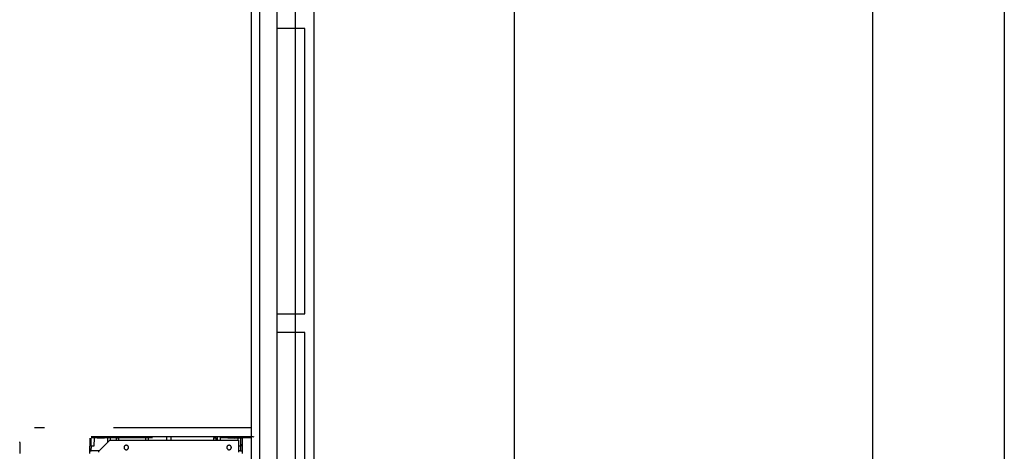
# Model space of a CAD drawing. Header units: millimetres. Extents: x 335 to 739279, y -1 to 84.
# Tile 192 of 244: x 382.03 to 385.61, y 71.37 to 72.94. Entities that reach past the tile are written whole.
import ezdxf

# ---------------------------------------------------------------- set-up
doc = ezdxf.new("R2010")
doc.units = ezdxf.units.MM
doc.header["$MEASUREMENT"] = 0
doc.linetypes.add('Dashed', pattern=[0.75, 0.5, -0.25])

msp = doc.modelspace()

# ---------------------------------------------------------------- linework, layer by layer
at = {"color": 7}
for p, q in [((385.6058, 81.4149), (385.6058, 47.5189)), ((385.1288, 46.2979), (385.1288, 81.2699)), ((383.0998, 77.8999), (383.0998, 70.7359)), ((382.8728, 45.7409), (382.8728, 77.7009)), ((382.9018, 77.7009), (382.9018, 70.7359)), ((383.8278, 70.7359), (383.8278, 77.3699)), ((382.9668, 72.9049), (382.9668, 72.9699)), ((383.0318, 72.9699), (383.0318, 72.9049)), ((383.0318, 72.9049), (382.9668, 72.9049)), ((382.9668, 71.8699), (382.9668, 72.9049)), ((383.0668, 72.9049), (383.0318, 72.9049)), ((383.0318, 72.9049), (383.0318, 71.8699)), ((383.0668, 71.8699), (383.0668, 72.9049)), ((382.9668, 71.8019), (382.9668, 71.8699)), ((382.9668, 71.8699), (383.0318, 71.8699)), ((383.0318, 71.8699), (383.0668, 71.8699)), ((383.0318, 71.8699), (383.0318, 71.8019)), ((383.0318, 71.8019), (382.9668, 71.8019)), ((382.9668, 70.8019), (382.9668, 71.8019)), ((383.0668, 71.8019), (383.0318, 71.8019)), ((383.0318, 71.8019), (383.0318, 70.8019)), ((383.0668, 70.8019), (383.0668, 71.8019))]:
    msp.add_line(p, q, dxfattribs=at)
at = {"color": 8, "linetype": 'Dashed'}
for p, q in [((382.8718, 71.4559), (382.0858, 71.4559)), ((382.2868, 71.3629), (382.2878, 71.4179)), ((382.2908, 71.4009), (382.2908, 71.4179)), ((382.3378, 71.4229), (382.2918, 71.4229)), ((382.2918, 71.4209), (382.3378, 71.4209)), ((382.3018, 71.3899), (382.3028, 71.4179)), ((382.3148, 71.4179), (382.3658, 71.4209)), ((382.3148, 71.4179), (382.3378, 71.4189)), ((382.3188, 71.3709), (382.3588, 71.4109)), ((382.4188, 71.4229), (382.3378, 71.4229)), ((382.3378, 71.4189), (382.3658, 71.4209)), ((382.3378, 71.4209), (382.4308, 71.4209)), ((382.3508, 71.4199), (382.3508, 71.4029)), ((382.3588, 71.4109), (382.8258, 71.4109)), ((382.3618, 71.4109), (382.3618, 71.4209)), ((382.3658, 71.4209), (382.4648, 71.4209)), ((382.3818, 71.4189), (382.3818, 71.4109)), ((382.3818, 71.4189), (382.3918, 71.4189)), ((382.3918, 71.4109), (382.3918, 71.4189)), ((382.7598, 71.4229), (382.4188, 71.4229)), ((382.4308, 71.4209), (382.5138, 71.4209)), ((382.4648, 71.4209), (382.5138, 71.4209)), ((382.4888, 71.4209), (382.4888, 71.4109)), ((382.4998, 71.4109), (382.4998, 71.4209)), ((382.5648, 71.4209), (382.5648, 71.4109)), ((382.5808, 71.4209), (382.5808, 71.4109)), ((382.7348, 71.4189), (382.7348, 71.4109)), ((382.7348, 71.4189), (382.7448, 71.4189)), ((382.7448, 71.4109), (382.7448, 71.4189)), ((382.7488, 71.4209), (382.7488, 71.4109)), ((382.8458, 71.4229), (382.7598, 71.4229)), ((382.7608, 71.4109), (382.7608, 71.4209)), ((382.7618, 71.4209), (382.8718, 71.4209)), ((382.7618, 71.4209), (382.8118, 71.4179)), ((382.8388, 71.4179), (382.8118, 71.4179)), ((382.8238, 71.4179), (382.8238, 71.4109)), ((382.8258, 71.4109), (382.8258, 71.3669)), ((382.8348, 71.4009), (382.8348, 71.4179)), ((382.8388, 71.4179), (382.8388, 71.3629)), ((382.8668, 71.4229), (382.8458, 71.4229)), ((382.8718, 71.4229), (382.8668, 71.4229)), ((382.8788, 71.4229), (382.8718, 71.4229)), ((382.8828, 71.4219), (382.8788, 71.4229)), ((382.0318, 71.4029), (382.0318, 71.4049)), ((382.0318, 71.4029), (382.0318, 71.3629)), ((382.2908, 71.3899), (382.2868, 71.3899)), ((382.2908, 71.3899), (382.2908, 71.4009)), ((382.2908, 71.3899), (382.3018, 71.3899)), ((382.2918, 71.3719), (382.2928, 71.3899)), ((382.8258, 71.3899), (382.8348, 71.3899)), ((382.8338, 71.3899), (382.8338, 71.3719)), ((382.8348, 71.3899), (382.8348, 71.4009)), ((382.8388, 71.3899), (382.8348, 71.3899)), ((382.8388, 71.3899), (382.8388, 71.3959)), ((382.2868, 71.3719), (382.2918, 71.3719)), ((382.3198, 71.3719), (382.2918, 71.3719)), ((382.3188, 71.3669), (382.3188, 71.3709)), ((382.8338, 71.3719), (382.8258, 71.3719)), ((382.8338, 71.3719), (382.8388, 71.3719))]:
    msp.add_line(p, q, dxfattribs=at)
for points in [[(382.4268, 71.3839), (382.4268, 71.3849), (382.4268, 71.3859), (382.4268, 71.3869), (382.4268, 71.3869), (382.4258, 71.3879), (382.4258, 71.3889), (382.4258, 71.3889), (382.4248, 71.3899), (382.4248, 71.3899), (382.4238, 71.3909), (382.4238, 71.3909), (382.4228, 71.3919), (382.4218, 71.3919), (382.4218, 71.3919), (382.4208, 71.3919), (382.4198, 71.3929), (382.4198, 71.3929), (382.4188, 71.3929), (382.4178, 71.3929), (382.4168, 71.3929), (382.4168, 71.3919), (382.4158, 71.3919), (382.4148, 71.3919), (382.4148, 71.3919), (382.4138, 71.3909), (382.4138, 71.3909), (382.4128, 71.3899), (382.4128, 71.3899), (382.4118, 71.3889), (382.4118, 71.3889), (382.4108, 71.3879), (382.4108, 71.3869), (382.4108, 71.3869), (382.4108, 71.3859), (382.4108, 71.3849), (382.4108, 71.3839), (382.4108, 71.3839), (382.4108, 71.3829), (382.4108, 71.3819), (382.4108, 71.3819), (382.4108, 71.3809), (382.4118, 71.3799), (382.4118, 71.3799), (382.4128, 71.3789), (382.4128, 71.3789), (382.4138, 71.3779), (382.4138, 71.3779), (382.4148, 71.3769), (382.4148, 71.3769), (382.4158, 71.3769), (382.4168, 71.3759), (382.4168, 71.3759), (382.4178, 71.3759), (382.4188, 71.3759), (382.4198, 71.3759), (382.4198, 71.3759), (382.4208, 71.3759), (382.4218, 71.3769), (382.4218, 71.3769), (382.4228, 71.3769), (382.4238, 71.3779), (382.4238, 71.3779), (382.4248, 71.3789), (382.4248, 71.3789), (382.4258, 71.3799), (382.4258, 71.3799), (382.4258, 71.3809), (382.4268, 71.3819), (382.4268, 71.3819), (382.4268, 71.3829), (382.4268, 71.3839), (382.4268, 71.3839)], [(382.8008, 71.3839), (382.8008, 71.3849), (382.7998, 71.3859), (382.7998, 71.3869), (382.7998, 71.3869), (382.7998, 71.3879), (382.7988, 71.3889), (382.7988, 71.3889), (382.7988, 71.3899), (382.7978, 71.3899), (382.7978, 71.3909), (382.7968, 71.3909), (382.7958, 71.3919), (382.7958, 71.3919), (382.7948, 71.3919), (382.7938, 71.3919), (382.7938, 71.3929), (382.7928, 71.3929), (382.7918, 71.3929), (382.7918, 71.3929), (382.7908, 71.3929), (382.7898, 71.3919), (382.7888, 71.3919), (382.7888, 71.3919), (382.7878, 71.3919), (382.7868, 71.3909), (382.7868, 71.3909), (382.7858, 71.3899), (382.7858, 71.3899), (382.7848, 71.3889), (382.7848, 71.3889), (382.7848, 71.3879), (382.7838, 71.3869), (382.7838, 71.3869), (382.7838, 71.3859), (382.7838, 71.3849), (382.7838, 71.3839), (382.7838, 71.3839), (382.7838, 71.3829), (382.7838, 71.3819), (382.7838, 71.3819), (382.7848, 71.3809), (382.7848, 71.3799), (382.7848, 71.3799), (382.7858, 71.3789), (382.7858, 71.3789), (382.7868, 71.3779), (382.7868, 71.3779), (382.7878, 71.3769), (382.7888, 71.3769), (382.7888, 71.3769), (382.7898, 71.3759), (382.7908, 71.3759), (382.7918, 71.3759), (382.7918, 71.3759), (382.7928, 71.3759), (382.7938, 71.3759), (382.7938, 71.3759), (382.7948, 71.3769), (382.7958, 71.3769), (382.7958, 71.3769), (382.7968, 71.3779), (382.7978, 71.3779), (382.7978, 71.3789), (382.7988, 71.3789), (382.7988, 71.3799), (382.7988, 71.3799), (382.7998, 71.3809), (382.7998, 71.3819), (382.7998, 71.3819), (382.7998, 71.3829), (382.8008, 71.3839), (382.8008, 71.3839)]]:
    msp.add_lwpolyline(points, dxfattribs=at)

doc.saveas('drawing.dxf')
